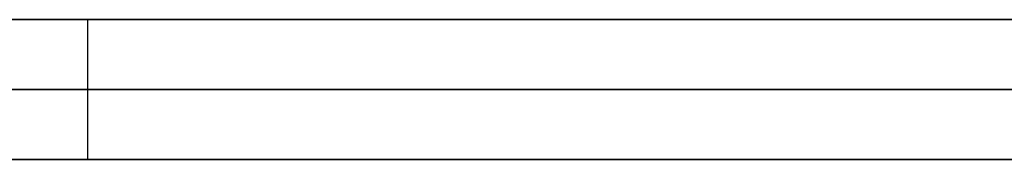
# Model space of a CAD drawing. Extents: x -3.09 to 3.09, y -0.36 to 1.94.
# Tile 46 of 168: x -1.875676 to -1.872865, y 1.8416 to 1.842. Entities that reach past the tile are written whole.
import ezdxf

# ---------------------------------------------------------------- set-up
doc = ezdxf.new("R2010")
doc.units = 0
doc.layers.get('0').update_dxf_attribs({"linetype": 'CONTINUOUS'})

# ---------------------------------------------------------------- blocks, each defined once
blk = doc.blocks.new('*U1')
at = {"extrusion": (0, 1, 0)}
for p, q in [((-3.01875, 1.842, 0.83), (3.01875, 1.842, 0.83)), ((3.01875, 1.842, -0.83), (-3.01875, 1.842, -0.83)), ((-2.92375, 1.842, -0.815), (2.92375, 1.842, -0.815)), ((2.92375, 1.842, 0.815), (-2.92375, 1.842, 0.815)), ((2.92375, 1.842, -0.7525), (-2.92375, 1.842, -0.7525)), ((-2.92375, 1.842, 0.7525), (2.92375, 1.842, 0.7525)), ((-2.45875, 1.842, -0.25), (-0.01875, 1.842, -0.25)), ((-0.01875, 1.842, 0.25), (-2.45875, 1.842, 0.25)), ((-2.45875, 1.8418, 0.25), (-0.01875, 1.8418, 0.25)), ((-0.01875, 1.8418, -0.25), (-2.45875, 1.8418, -0.25)), ((2.92375, 1.8416, -0.815), (-2.92375, 1.8416, -0.815)), ((-2.92375, 1.8416, 0.815), (2.92375, 1.8416, 0.815)), ((2.92375, 1.8416, -0.7525), (-2.92375, 1.8416, -0.7525)), ((-2.92375, 1.8416, 0.7525), (2.92375, 1.8416, 0.7525))]:
    blk.add_line(p, q, dxfattribs=at)
at = {"extrusion": (0, 0, -1)}
for p, q in [((-3.01875, 1.842, 0.83), (3.01875, 1.842, 0.83)), ((2.92375, 1.842, -0.7525), (-2.92375, 1.842, -0.7525)), ((2.92375, 1.842, 0.815), (-2.92375, 1.842, 0.815)), ((-0.01875, 1.842, 0.25), (-2.45875, 1.842, 0.25)), ((-2.45875, 1.8418, 0.25), (-0.01875, 1.8418, 0.25)), ((2.92375, 1.8416, -0.7525), (-2.92375, 1.8416, -0.7525)), ((-2.92375, 1.8416, 0.815), (2.92375, 1.8416, 0.815))]:
    blk.add_line(p, q, dxfattribs=at)
for p, q in [((3.01875, 1.842, -0.83), (-3.01875, 1.842, -0.83)), ((-2.92375, 1.842, 0.7525), (2.92375, 1.842, 0.7525)), ((-2.92375, 1.842, -0.815), (2.92375, 1.842, -0.815)), ((-2.45875, 1.842, -0.25), (-0.01875, 1.842, -0.25)), ((-1.8754822, 1.842, 0.4251016), (-1.8754822, 1.8416, 0.4251016)), ((-1.8754822, 1.842, 0.4251016), (-1.8754822, 1.8416, 0.4251016)), ((-0.01875, 1.8418, -0.25), (-2.45875, 1.8418, -0.25)), ((-2.92375, 1.8416, 0.7525), (2.92375, 1.8416, 0.7525)), ((2.92375, 1.8416, -0.815), (-2.92375, 1.8416, -0.815))]:
    blk.add_line(p, q)
for points in [[(-1.87548, 1.842, 0.425102), (-1.87555, 1.842, 0.425064), (-1.87561, 1.842, 0.425027), (-1.87568, 1.842, 0.42499)], [(-1.87548, 1.842, 0.425102), (-1.87555, 1.842, 0.425064), (-1.87561, 1.842, 0.425027), (-1.87568, 1.842, 0.42499)], [(-1.87568, 1.842, 0.412187), (-1.87557, 1.842, 0.41221), (-1.87545, 1.842, 0.412234), (-1.87534, 1.842, 0.412258), (-1.87523, 1.842, 0.412282), (-1.87512, 1.842, 0.412307), (-1.875, 1.842, 0.412332), (-1.87489, 1.842, 0.412357), (-1.87478, 1.842, 0.412383), (-1.87467, 1.842, 0.412409), (-1.87456, 1.842, 0.412435), (-1.87444, 1.842, 0.412462), (-1.87433, 1.842, 0.412489), (-1.87422, 1.842, 0.412517), (-1.87411, 1.842, 0.412545), (-1.874, 1.842, 0.412573), (-1.87389, 1.842, 0.412602), (-1.87378, 1.842, 0.412631), (-1.87366, 1.842, 0.412661), (-1.87355, 1.842, 0.412691), (-1.87344, 1.842, 0.412721), (-1.87333, 1.842, 0.412752), (-1.87322, 1.842, 0.412783), (-1.87311, 1.842, 0.412814), (-1.873, 1.842, 0.412846), (-1.87289, 1.842, 0.412878), (-1.87278, 1.842, 0.41291)], [(-1.87568, 1.842, 0.412187), (-1.87557, 1.842, 0.41221), (-1.87545, 1.842, 0.412234), (-1.87534, 1.842, 0.412258), (-1.87523, 1.842, 0.412282), (-1.87512, 1.842, 0.412307), (-1.875, 1.842, 0.412332), (-1.87489, 1.842, 0.412357), (-1.87478, 1.842, 0.412383), (-1.87467, 1.842, 0.412409), (-1.87456, 1.842, 0.412435), (-1.87444, 1.842, 0.412462), (-1.87433, 1.842, 0.412489), (-1.87422, 1.842, 0.412517), (-1.87411, 1.842, 0.412545), (-1.874, 1.842, 0.412573), (-1.87389, 1.842, 0.412602), (-1.87378, 1.842, 0.412631), (-1.87366, 1.842, 0.412661), (-1.87355, 1.842, 0.412691), (-1.87344, 1.842, 0.412721), (-1.87333, 1.842, 0.412752), (-1.87322, 1.842, 0.412783), (-1.87311, 1.842, 0.412814), (-1.873, 1.842, 0.412846), (-1.87289, 1.842, 0.412878), (-1.87278, 1.842, 0.41291)], [(-1.87575, 1.842, 0.498307), (-1.87564, 1.842, 0.49828), (-1.87554, 1.842, 0.498253), (-1.87543, 1.842, 0.498226), (-1.87533, 1.842, 0.498198), (-1.87522, 1.842, 0.49817), (-1.87512, 1.842, 0.498142), (-1.87502, 1.842, 0.498113), (-1.87491, 1.842, 0.498084), (-1.87481, 1.842, 0.498055), (-1.87471, 1.842, 0.498025), (-1.8746, 1.842, 0.497995), (-1.8745, 1.842, 0.497965), (-1.8744, 1.842, 0.497934), (-1.8743, 1.842, 0.497903), (-1.8742, 1.842, 0.497872), (-1.8741, 1.842, 0.49784), (-1.874, 1.842, 0.497808), (-1.8739, 1.842, 0.497775), (-1.8738, 1.842, 0.497743), (-1.87371, 1.842, 0.497709), (-1.87361, 1.842, 0.497676), (-1.87351, 1.842, 0.497642), (-1.87341, 1.842, 0.497608), (-1.87332, 1.842, 0.497574), (-1.87322, 1.842, 0.497539), (-1.87312, 1.842, 0.497504), (-1.87303, 1.842, 0.497468), (-1.87293, 1.842, 0.497432), (-1.87284, 1.842, 0.497396)], [(-1.87575, 1.842, 0.498307), (-1.87564, 1.842, 0.49828), (-1.87554, 1.842, 0.498253), (-1.87543, 1.842, 0.498226), (-1.87533, 1.842, 0.498198), (-1.87522, 1.842, 0.49817), (-1.87512, 1.842, 0.498142), (-1.87502, 1.842, 0.498113), (-1.87491, 1.842, 0.498084), (-1.87481, 1.842, 0.498055), (-1.87471, 1.842, 0.498025), (-1.8746, 1.842, 0.497995), (-1.8745, 1.842, 0.497965), (-1.8744, 1.842, 0.497934), (-1.8743, 1.842, 0.497903), (-1.8742, 1.842, 0.497872), (-1.8741, 1.842, 0.49784), (-1.874, 1.842, 0.497808), (-1.8739, 1.842, 0.497775), (-1.8738, 1.842, 0.497743), (-1.87371, 1.842, 0.497709), (-1.87361, 1.842, 0.497676), (-1.87351, 1.842, 0.497642), (-1.87341, 1.842, 0.497608), (-1.87332, 1.842, 0.497574), (-1.87322, 1.842, 0.497539), (-1.87312, 1.842, 0.497504), (-1.87303, 1.842, 0.497468), (-1.87293, 1.842, 0.497432), (-1.87284, 1.842, 0.497396)], [(-1.87286, 1.842, 0.464065), (-1.87294, 1.842, 0.464039), (-1.87302, 1.842, 0.464013), (-1.8731, 1.842, 0.463987), (-1.87318, 1.842, 0.463962), (-1.87325, 1.842, 0.463937), (-1.87333, 1.842, 0.463912), (-1.87341, 1.842, 0.463888), (-1.87349, 1.842, 0.463863), (-1.87358, 1.842, 0.46384), (-1.87366, 1.842, 0.463816), (-1.87374, 1.842, 0.463792), (-1.87382, 1.842, 0.463769), (-1.8739, 1.842, 0.463746), (-1.87398, 1.842, 0.463724), (-1.87407, 1.842, 0.463701), (-1.87415, 1.842, 0.463679), (-1.87423, 1.842, 0.463658), (-1.87431, 1.842, 0.463636), (-1.8744, 1.842, 0.463615), (-1.87448, 1.842, 0.463594), (-1.87457, 1.842, 0.463573), (-1.87465, 1.842, 0.463553), (-1.87474, 1.842, 0.463532), (-1.87482, 1.842, 0.463512), (-1.87491, 1.842, 0.463493), (-1.87499, 1.842, 0.463473), (-1.87508, 1.842, 0.463454), (-1.87517, 1.842, 0.463435), (-1.87525, 1.842, 0.463417), (-1.87534, 1.842, 0.463399), (-1.87543, 1.842, 0.463381), (-1.87552, 1.842, 0.463363), (-1.8756, 1.842, 0.463345), (-1.87569, 1.842, 0.463328)], [(-1.87286, 1.842, 0.464065), (-1.87294, 1.842, 0.464039), (-1.87302, 1.842, 0.464013), (-1.8731, 1.842, 0.463987), (-1.87318, 1.842, 0.463962), (-1.87325, 1.842, 0.463937), (-1.87333, 1.842, 0.463912), (-1.87341, 1.842, 0.463888), (-1.87349, 1.842, 0.463863), (-1.87358, 1.842, 0.46384), (-1.87366, 1.842, 0.463816), (-1.87374, 1.842, 0.463792), (-1.87382, 1.842, 0.463769), (-1.8739, 1.842, 0.463746), (-1.87398, 1.842, 0.463724), (-1.87407, 1.842, 0.463701), (-1.87415, 1.842, 0.463679), (-1.87423, 1.842, 0.463658), (-1.87431, 1.842, 0.463636), (-1.8744, 1.842, 0.463615), (-1.87448, 1.842, 0.463594), (-1.87457, 1.842, 0.463573), (-1.87465, 1.842, 0.463553), (-1.87474, 1.842, 0.463532), (-1.87482, 1.842, 0.463512), (-1.87491, 1.842, 0.463493), (-1.87499, 1.842, 0.463473), (-1.87508, 1.842, 0.463454), (-1.87517, 1.842, 0.463435), (-1.87525, 1.842, 0.463417), (-1.87534, 1.842, 0.463399), (-1.87543, 1.842, 0.463381), (-1.87552, 1.842, 0.463363), (-1.8756, 1.842, 0.463345), (-1.87569, 1.842, 0.463328)], [(-1.87285, 1.842, 0.509677), (-1.873, 1.842, 0.50971), (-1.87315, 1.842, 0.509743), (-1.87331, 1.842, 0.509776), (-1.87346, 1.842, 0.509808), (-1.87362, 1.842, 0.50984), (-1.87378, 1.842, 0.509872), (-1.87393, 1.842, 0.509903), (-1.87409, 1.842, 0.509933), (-1.87425, 1.842, 0.509964), (-1.87441, 1.842, 0.509994), (-1.87457, 1.842, 0.510023), (-1.87473, 1.842, 0.510052), (-1.87489, 1.842, 0.510081), (-1.87506, 1.842, 0.510109), (-1.87522, 1.842, 0.510137), (-1.87539, 1.842, 0.510164), (-1.87555, 1.842, 0.510191), (-1.87572, 1.842, 0.510218)], [(-1.87285, 1.842, 0.509677), (-1.873, 1.842, 0.50971), (-1.87315, 1.842, 0.509743), (-1.87331, 1.842, 0.509776), (-1.87346, 1.842, 0.509808), (-1.87362, 1.842, 0.50984), (-1.87378, 1.842, 0.509872), (-1.87393, 1.842, 0.509903), (-1.87409, 1.842, 0.509933), (-1.87425, 1.842, 0.509964), (-1.87441, 1.842, 0.509994), (-1.87457, 1.842, 0.510023), (-1.87473, 1.842, 0.510052), (-1.87489, 1.842, 0.510081), (-1.87506, 1.842, 0.510109), (-1.87522, 1.842, 0.510137), (-1.87539, 1.842, 0.510164), (-1.87555, 1.842, 0.510191), (-1.87572, 1.842, 0.510218)], [(-1.87568, 1.842, 0.447735), (-1.87562, 1.842, 0.44769), (-1.87555, 1.842, 0.447646), (-1.87549, 1.842, 0.4476), (-1.87543, 1.842, 0.447555), (-1.87536, 1.842, 0.447509), (-1.8753, 1.842, 0.447464), (-1.87524, 1.842, 0.447417), (-1.87518, 1.842, 0.447371), (-1.87512, 1.842, 0.447324), (-1.87506, 1.842, 0.447278), (-1.875, 1.842, 0.44723), (-1.87494, 1.842, 0.447183), (-1.87488, 1.842, 0.447135), (-1.87483, 1.842, 0.447088), (-1.87477, 1.842, 0.447039), (-1.87471, 1.842, 0.446991), (-1.87465, 1.842, 0.446942), (-1.8746, 1.842, 0.446894), (-1.87454, 1.842, 0.446844), (-1.87449, 1.842, 0.446795), (-1.87443, 1.842, 0.446745), (-1.87437, 1.842, 0.446696), (-1.87432, 1.842, 0.446645), (-1.87427, 1.842, 0.446595), (-1.87421, 1.842, 0.446544), (-1.87416, 1.842, 0.446493), (-1.87411, 1.842, 0.446442), (-1.87405, 1.842, 0.446391), (-1.874, 1.842, 0.446339), (-1.87395, 1.842, 0.446287), (-1.8739, 1.842, 0.446235), (-1.87385, 1.842, 0.446183), (-1.8738, 1.842, 0.44613), (-1.87375, 1.842, 0.446077), (-1.8737, 1.842, 0.446024), (-1.87365, 1.842, 0.445971), (-1.8736, 1.842, 0.445917), (-1.87355, 1.842, 0.445863), (-1.8735, 1.842, 0.445809), (-1.87346, 1.842, 0.445755), (-1.87341, 1.842, 0.4457), (-1.87336, 1.842, 0.445645), (-1.87332, 1.842, 0.44559), (-1.87327, 1.842, 0.445535), (-1.87322, 1.842, 0.445479), (-1.87318, 1.842, 0.445423), (-1.87314, 1.842, 0.445367), (-1.87309, 1.842, 0.445311), (-1.87305, 1.842, 0.445254), (-1.873, 1.842, 0.445197), (-1.87296, 1.842, 0.44514), (-1.87292, 1.842, 0.445083), (-1.87288, 1.842, 0.445025), (-1.87283, 1.842, 0.444967)], [(-1.87568, 1.842, 0.447735), (-1.87562, 1.842, 0.44769), (-1.87555, 1.842, 0.447646), (-1.87549, 1.842, 0.4476), (-1.87543, 1.842, 0.447555), (-1.87536, 1.842, 0.447509), (-1.8753, 1.842, 0.447464), (-1.87524, 1.842, 0.447417), (-1.87518, 1.842, 0.447371), (-1.87512, 1.842, 0.447324), (-1.87506, 1.842, 0.447278), (-1.875, 1.842, 0.44723), (-1.87494, 1.842, 0.447183), (-1.87488, 1.842, 0.447135), (-1.87483, 1.842, 0.447088), (-1.87477, 1.842, 0.447039), (-1.87471, 1.842, 0.446991), (-1.87465, 1.842, 0.446942), (-1.8746, 1.842, 0.446894), (-1.87454, 1.842, 0.446844), (-1.87449, 1.842, 0.446795), (-1.87443, 1.842, 0.446745), (-1.87437, 1.842, 0.446696), (-1.87432, 1.842, 0.446645), (-1.87427, 1.842, 0.446595), (-1.87421, 1.842, 0.446544), (-1.87416, 1.842, 0.446493), (-1.87411, 1.842, 0.446442), (-1.87405, 1.842, 0.446391), (-1.874, 1.842, 0.446339), (-1.87395, 1.842, 0.446287), (-1.8739, 1.842, 0.446235), (-1.87385, 1.842, 0.446183), (-1.8738, 1.842, 0.44613), (-1.87375, 1.842, 0.446077), (-1.8737, 1.842, 0.446024), (-1.87365, 1.842, 0.445971), (-1.8736, 1.842, 0.445917), (-1.87355, 1.842, 0.445863), (-1.8735, 1.842, 0.445809), (-1.87346, 1.842, 0.445755), (-1.87341, 1.842, 0.4457), (-1.87336, 1.842, 0.445645), (-1.87332, 1.842, 0.44559), (-1.87327, 1.842, 0.445535), (-1.87322, 1.842, 0.445479), (-1.87318, 1.842, 0.445423), (-1.87314, 1.842, 0.445367), (-1.87309, 1.842, 0.445311), (-1.87305, 1.842, 0.445254), (-1.873, 1.842, 0.445197), (-1.87296, 1.842, 0.44514), (-1.87292, 1.842, 0.445083), (-1.87288, 1.842, 0.445025), (-1.87283, 1.842, 0.444967)], [(-1.87283, 1.842, 0.427243), (-1.87287, 1.842, 0.427199), (-1.87291, 1.842, 0.427156), (-1.87294, 1.842, 0.427112), (-1.87298, 1.842, 0.427069), (-1.87302, 1.842, 0.427026), (-1.87306, 1.842, 0.426983), (-1.8731, 1.842, 0.42694), (-1.87315, 1.842, 0.426898), (-1.87319, 1.842, 0.426856), (-1.87323, 1.842, 0.426814), (-1.87327, 1.842, 0.426772), (-1.87331, 1.842, 0.42673), (-1.87335, 1.842, 0.426689), (-1.8734, 1.842, 0.426647), (-1.87344, 1.842, 0.426606), (-1.87348, 1.842, 0.426566), (-1.87353, 1.842, 0.426525), (-1.87357, 1.842, 0.426485), (-1.87362, 1.842, 0.426444), (-1.87366, 1.842, 0.426404), (-1.8737, 1.842, 0.426365), (-1.87375, 1.842, 0.426325), (-1.8738, 1.842, 0.426286), (-1.87384, 1.842, 0.426246), (-1.87389, 1.842, 0.426207), (-1.87393, 1.842, 0.426169), (-1.87398, 1.842, 0.42613), (-1.87403, 1.842, 0.426092), (-1.87408, 1.842, 0.426054), (-1.87412, 1.842, 0.426016), (-1.87417, 1.842, 0.425978), (-1.87422, 1.842, 0.42594), (-1.87427, 1.842, 0.425903), (-1.87432, 1.842, 0.425866), (-1.87437, 1.842, 0.425829), (-1.87442, 1.842, 0.425792), (-1.87447, 1.842, 0.425756), (-1.87452, 1.842, 0.42572), (-1.87457, 1.842, 0.425684), (-1.87462, 1.842, 0.425648), (-1.87467, 1.842, 0.425612), (-1.87472, 1.842, 0.425577), (-1.87478, 1.842, 0.425541), (-1.87483, 1.842, 0.425506), (-1.87488, 1.842, 0.425471), (-1.87493, 1.842, 0.425437), (-1.87499, 1.842, 0.425402), (-1.87504, 1.842, 0.425368), (-1.8751, 1.842, 0.425334), (-1.87515, 1.842, 0.4253), (-1.8752, 1.842, 0.425267), (-1.87526, 1.842, 0.425233), (-1.87531, 1.842, 0.4252), (-1.87537, 1.842, 0.425167), (-1.87543, 1.842, 0.425134), (-1.87548, 1.842, 0.425102)], [(-1.87283, 1.842, 0.427243), (-1.87287, 1.842, 0.427199), (-1.87291, 1.842, 0.427156), (-1.87294, 1.842, 0.427112), (-1.87298, 1.842, 0.427069), (-1.87302, 1.842, 0.427026), (-1.87306, 1.842, 0.426983), (-1.8731, 1.842, 0.42694), (-1.87315, 1.842, 0.426898), (-1.87319, 1.842, 0.426856), (-1.87323, 1.842, 0.426814), (-1.87327, 1.842, 0.426772), (-1.87331, 1.842, 0.42673), (-1.87335, 1.842, 0.426689), (-1.8734, 1.842, 0.426647), (-1.87344, 1.842, 0.426606), (-1.87348, 1.842, 0.426566), (-1.87353, 1.842, 0.426525), (-1.87357, 1.842, 0.426485), (-1.87362, 1.842, 0.426444), (-1.87366, 1.842, 0.426404), (-1.8737, 1.842, 0.426365), (-1.87375, 1.842, 0.426325), (-1.8738, 1.842, 0.426286), (-1.87384, 1.842, 0.426246), (-1.87389, 1.842, 0.426207), (-1.87393, 1.842, 0.426169), (-1.87398, 1.842, 0.42613), (-1.87403, 1.842, 0.426092), (-1.87408, 1.842, 0.426054), (-1.87412, 1.842, 0.426016), (-1.87417, 1.842, 0.425978), (-1.87422, 1.842, 0.42594), (-1.87427, 1.842, 0.425903), (-1.87432, 1.842, 0.425866), (-1.87437, 1.842, 0.425829), (-1.87442, 1.842, 0.425792), (-1.87447, 1.842, 0.425756), (-1.87452, 1.842, 0.42572), (-1.87457, 1.842, 0.425684), (-1.87462, 1.842, 0.425648), (-1.87467, 1.842, 0.425612), (-1.87472, 1.842, 0.425577), (-1.87478, 1.842, 0.425541), (-1.87483, 1.842, 0.425506), (-1.87488, 1.842, 0.425471), (-1.87493, 1.842, 0.425437), (-1.87499, 1.842, 0.425402), (-1.87504, 1.842, 0.425368), (-1.8751, 1.842, 0.425334), (-1.87515, 1.842, 0.4253), (-1.8752, 1.842, 0.425267), (-1.87526, 1.842, 0.425233), (-1.87531, 1.842, 0.4252), (-1.87537, 1.842, 0.425167), (-1.87543, 1.842, 0.425134), (-1.87548, 1.842, 0.425102)], [(-1.87548, 1.8416, 0.425102), (-1.87558, 1.8416, 0.425045), (-1.87568, 1.8416, 0.42499)], [(-1.87548, 1.8416, 0.425102), (-1.87558, 1.8416, 0.425045), (-1.87568, 1.8416, 0.42499)], [(-1.8728, 1.8416, 0.412906), (-1.87296, 1.8416, 0.412857), (-1.87313, 1.8416, 0.412809), (-1.87329, 1.8416, 0.412762), (-1.87346, 1.8416, 0.412716), (-1.87363, 1.8416, 0.412671), (-1.87379, 1.8416, 0.412626), (-1.87396, 1.8416, 0.412583), (-1.87413, 1.8416, 0.41254), (-1.8743, 1.8416, 0.412498), (-1.87446, 1.8416, 0.412457), (-1.87463, 1.8416, 0.412417), (-1.8748, 1.8416, 0.412378), (-1.87497, 1.8416, 0.412339), (-1.87514, 1.8416, 0.412302), (-1.87531, 1.8416, 0.412265), (-1.87548, 1.8416, 0.412229), (-1.87565, 1.8416, 0.412194), (-1.87582, 1.8416, 0.41216)], [(-1.8728, 1.8416, 0.412906), (-1.87296, 1.8416, 0.412857), (-1.87313, 1.8416, 0.412809), (-1.87329, 1.8416, 0.412762), (-1.87346, 1.8416, 0.412716), (-1.87363, 1.8416, 0.412671), (-1.87379, 1.8416, 0.412626), (-1.87396, 1.8416, 0.412583), (-1.87413, 1.8416, 0.41254), (-1.8743, 1.8416, 0.412498), (-1.87446, 1.8416, 0.412457), (-1.87463, 1.8416, 0.412417), (-1.8748, 1.8416, 0.412378), (-1.87497, 1.8416, 0.412339), (-1.87514, 1.8416, 0.412302), (-1.87531, 1.8416, 0.412265), (-1.87548, 1.8416, 0.412229), (-1.87565, 1.8416, 0.412194), (-1.87582, 1.8416, 0.41216)], [(-1.87582, 1.8416, 0.498325), (-1.87566, 1.8416, 0.498285), (-1.87551, 1.8416, 0.498244), (-1.87535, 1.8416, 0.498203), (-1.87519, 1.8416, 0.498161), (-1.87503, 1.8416, 0.498118), (-1.87488, 1.8416, 0.498074), (-1.87472, 1.8416, 0.49803), (-1.87457, 1.8416, 0.497985), (-1.87442, 1.8416, 0.497939), (-1.87427, 1.8416, 0.497892), (-1.87412, 1.8416, 0.497845), (-1.87397, 1.8416, 0.497796), (-1.87382, 1.8416, 0.497747), (-1.87367, 1.8416, 0.497697), (-1.87352, 1.8416, 0.497647), (-1.87338, 1.8416, 0.497595), (-1.87323, 1.8416, 0.497543), (-1.87309, 1.8416, 0.49749), (-1.87295, 1.8416, 0.497437), (-1.8728, 1.8416, 0.497382)], [(-1.87582, 1.8416, 0.498325), (-1.87566, 1.8416, 0.498285), (-1.87551, 1.8416, 0.498244), (-1.87535, 1.8416, 0.498203), (-1.87519, 1.8416, 0.498161), (-1.87503, 1.8416, 0.498118), (-1.87488, 1.8416, 0.498074), (-1.87472, 1.8416, 0.49803), (-1.87457, 1.8416, 0.497985), (-1.87442, 1.8416, 0.497939), (-1.87427, 1.8416, 0.497892), (-1.87412, 1.8416, 0.497845), (-1.87397, 1.8416, 0.497796), (-1.87382, 1.8416, 0.497747), (-1.87367, 1.8416, 0.497697), (-1.87352, 1.8416, 0.497647), (-1.87338, 1.8416, 0.497595), (-1.87323, 1.8416, 0.497543), (-1.87309, 1.8416, 0.49749), (-1.87295, 1.8416, 0.497437), (-1.8728, 1.8416, 0.497382)], [(-1.87275, 1.8416, 0.464102), (-1.87287, 1.8416, 0.464062), (-1.87299, 1.8416, 0.464023), (-1.8731, 1.8416, 0.463985), (-1.87322, 1.8416, 0.463947), (-1.87334, 1.8416, 0.463909), (-1.87346, 1.8416, 0.463873), (-1.87358, 1.8416, 0.463837), (-1.87371, 1.8416, 0.463801), (-1.87383, 1.8416, 0.463766), (-1.87395, 1.8416, 0.463732), (-1.87408, 1.8416, 0.463698), (-1.8742, 1.8416, 0.463665), (-1.87433, 1.8416, 0.463633), (-1.87445, 1.8416, 0.463601), (-1.87458, 1.8416, 0.46357), (-1.87471, 1.8416, 0.463539), (-1.87484, 1.8416, 0.463509), (-1.87496, 1.8416, 0.46348), (-1.87509, 1.8416, 0.463451), (-1.87522, 1.8416, 0.463423), (-1.87536, 1.8416, 0.463395), (-1.87549, 1.8416, 0.463368), (-1.87562, 1.8416, 0.463342), (-1.87575, 1.8416, 0.463316)], [(-1.87275, 1.8416, 0.464102), (-1.87287, 1.8416, 0.464062), (-1.87299, 1.8416, 0.464023), (-1.8731, 1.8416, 0.463985), (-1.87322, 1.8416, 0.463947), (-1.87334, 1.8416, 0.463909), (-1.87346, 1.8416, 0.463873), (-1.87358, 1.8416, 0.463837), (-1.87371, 1.8416, 0.463801), (-1.87383, 1.8416, 0.463766), (-1.87395, 1.8416, 0.463732), (-1.87408, 1.8416, 0.463698), (-1.8742, 1.8416, 0.463665), (-1.87433, 1.8416, 0.463633), (-1.87445, 1.8416, 0.463601), (-1.87458, 1.8416, 0.46357), (-1.87471, 1.8416, 0.463539), (-1.87484, 1.8416, 0.463509), (-1.87496, 1.8416, 0.46348), (-1.87509, 1.8416, 0.463451), (-1.87522, 1.8416, 0.463423), (-1.87536, 1.8416, 0.463395), (-1.87549, 1.8416, 0.463368), (-1.87562, 1.8416, 0.463342), (-1.87575, 1.8416, 0.463316)], [(-1.87586, 1.8416, 0.510239), (-1.87561, 1.8416, 0.5102), (-1.87536, 1.8416, 0.510159), (-1.87511, 1.8416, 0.510118), (-1.87486, 1.8416, 0.510075), (-1.87462, 1.8416, 0.510032), (-1.87438, 1.8416, 0.509988), (-1.87414, 1.8416, 0.509943), (-1.8739, 1.8416, 0.509897), (-1.87367, 1.8416, 0.50985), (-1.87343, 1.8416, 0.509802), (-1.8732, 1.8416, 0.509753), (-1.87297, 1.8416, 0.509703), (-1.87274, 1.8416, 0.509652)], [(-1.87586, 1.8416, 0.510239), (-1.87561, 1.8416, 0.5102), (-1.87536, 1.8416, 0.510159), (-1.87511, 1.8416, 0.510118), (-1.87486, 1.8416, 0.510075), (-1.87462, 1.8416, 0.510032), (-1.87438, 1.8416, 0.509988), (-1.87414, 1.8416, 0.509943), (-1.8739, 1.8416, 0.509897), (-1.87367, 1.8416, 0.50985), (-1.87343, 1.8416, 0.509802), (-1.8732, 1.8416, 0.509753), (-1.87297, 1.8416, 0.509703), (-1.87274, 1.8416, 0.509652)], [(-1.87574, 1.8416, 0.447779), (-1.87565, 1.8416, 0.447712), (-1.87555, 1.8416, 0.447644), (-1.87546, 1.8416, 0.447577), (-1.87536, 1.8416, 0.447508), (-1.87527, 1.8416, 0.447439), (-1.87518, 1.8416, 0.447369), (-1.87509, 1.8416, 0.447299), (-1.875, 1.8416, 0.447228), (-1.87491, 1.8416, 0.447157), (-1.87482, 1.8416, 0.447085), (-1.87474, 1.8416, 0.447012), (-1.87465, 1.8416, 0.446939), (-1.87457, 1.8416, 0.446866), (-1.87448, 1.8416, 0.446792), (-1.8744, 1.8416, 0.446717), (-1.87432, 1.8416, 0.446641), (-1.87423, 1.8416, 0.446566), (-1.87415, 1.8416, 0.446489), (-1.87408, 1.8416, 0.446412), (-1.874, 1.8416, 0.446334), (-1.87392, 1.8416, 0.446256), (-1.87384, 1.8416, 0.446178), (-1.87377, 1.8416, 0.446098), (-1.87369, 1.8416, 0.446018), (-1.87362, 1.8416, 0.445938), (-1.87355, 1.8416, 0.445857), (-1.87347, 1.8416, 0.445775), (-1.8734, 1.8416, 0.445693), (-1.87333, 1.8416, 0.445611), (-1.87326, 1.8416, 0.445527), (-1.8732, 1.8416, 0.445443), (-1.87313, 1.8416, 0.445359), (-1.87306, 1.8416, 0.445274), (-1.873, 1.8416, 0.445189), (-1.87293, 1.8416, 0.445102), (-1.87287, 1.8416, 0.445016), (-1.87281, 1.8416, 0.444929)], [(-1.87574, 1.8416, 0.447779), (-1.87565, 1.8416, 0.447712), (-1.87555, 1.8416, 0.447644), (-1.87546, 1.8416, 0.447577), (-1.87536, 1.8416, 0.447508), (-1.87527, 1.8416, 0.447439), (-1.87518, 1.8416, 0.447369), (-1.87509, 1.8416, 0.447299), (-1.875, 1.8416, 0.447228), (-1.87491, 1.8416, 0.447157), (-1.87482, 1.8416, 0.447085), (-1.87474, 1.8416, 0.447012), (-1.87465, 1.8416, 0.446939), (-1.87457, 1.8416, 0.446866), (-1.87448, 1.8416, 0.446792), (-1.8744, 1.8416, 0.446717), (-1.87432, 1.8416, 0.446641), (-1.87423, 1.8416, 0.446566), (-1.87415, 1.8416, 0.446489), (-1.87408, 1.8416, 0.446412), (-1.874, 1.8416, 0.446334), (-1.87392, 1.8416, 0.446256), (-1.87384, 1.8416, 0.446178), (-1.87377, 1.8416, 0.446098), (-1.87369, 1.8416, 0.446018), (-1.87362, 1.8416, 0.445938), (-1.87355, 1.8416, 0.445857), (-1.87347, 1.8416, 0.445775), (-1.8734, 1.8416, 0.445693), (-1.87333, 1.8416, 0.445611), (-1.87326, 1.8416, 0.445527), (-1.8732, 1.8416, 0.445443), (-1.87313, 1.8416, 0.445359), (-1.87306, 1.8416, 0.445274), (-1.873, 1.8416, 0.445189), (-1.87293, 1.8416, 0.445102), (-1.87287, 1.8416, 0.445016), (-1.87281, 1.8416, 0.444929)], [(-1.87284, 1.8416, 0.427228), (-1.8729, 1.8416, 0.427162), (-1.87296, 1.8416, 0.427097), (-1.87302, 1.8416, 0.427032), (-1.87308, 1.8416, 0.426967), (-1.87314, 1.8416, 0.426903), (-1.8732, 1.8416, 0.42684), (-1.87326, 1.8416, 0.426777), (-1.87333, 1.8416, 0.426714), (-1.87339, 1.8416, 0.426652), (-1.87346, 1.8416, 0.42659), (-1.87352, 1.8416, 0.426529), (-1.87359, 1.8416, 0.426468), (-1.87366, 1.8416, 0.426408), (-1.87372, 1.8416, 0.426348), (-1.87379, 1.8416, 0.426289), (-1.87386, 1.8416, 0.42623), (-1.87393, 1.8416, 0.426172), (-1.874, 1.8416, 0.426114), (-1.87407, 1.8416, 0.426056), (-1.87415, 1.8416, 0.425999), (-1.87422, 1.8416, 0.425943), (-1.87429, 1.8416, 0.425887), (-1.87437, 1.8416, 0.425831), (-1.87444, 1.8416, 0.425776), (-1.87452, 1.8416, 0.425721), (-1.87459, 1.8416, 0.425667), (-1.87467, 1.8416, 0.425613), (-1.87475, 1.8416, 0.42556), (-1.87483, 1.8416, 0.425507), (-1.87491, 1.8416, 0.425455), (-1.87499, 1.8416, 0.425403), (-1.87507, 1.8416, 0.425352), (-1.87515, 1.8416, 0.425301), (-1.87523, 1.8416, 0.42525), (-1.87531, 1.8416, 0.4252), (-1.8754, 1.8416, 0.425151), (-1.87548, 1.8416, 0.425102)], [(-1.87284, 1.8416, 0.427228), (-1.8729, 1.8416, 0.427162), (-1.87296, 1.8416, 0.427097), (-1.87302, 1.8416, 0.427032), (-1.87308, 1.8416, 0.426967), (-1.87314, 1.8416, 0.426903), (-1.8732, 1.8416, 0.42684), (-1.87326, 1.8416, 0.426777), (-1.87333, 1.8416, 0.426714), (-1.87339, 1.8416, 0.426652), (-1.87346, 1.8416, 0.42659), (-1.87352, 1.8416, 0.426529), (-1.87359, 1.8416, 0.426468), (-1.87366, 1.8416, 0.426408), (-1.87372, 1.8416, 0.426348), (-1.87379, 1.8416, 0.426289), (-1.87386, 1.8416, 0.42623), (-1.87393, 1.8416, 0.426172), (-1.874, 1.8416, 0.426114), (-1.87407, 1.8416, 0.426056), (-1.87415, 1.8416, 0.425999), (-1.87422, 1.8416, 0.425943), (-1.87429, 1.8416, 0.425887), (-1.87437, 1.8416, 0.425831), (-1.87444, 1.8416, 0.425776), (-1.87452, 1.8416, 0.425721), (-1.87459, 1.8416, 0.425667), (-1.87467, 1.8416, 0.425613), (-1.87475, 1.8416, 0.42556), (-1.87483, 1.8416, 0.425507), (-1.87491, 1.8416, 0.425455), (-1.87499, 1.8416, 0.425403), (-1.87507, 1.8416, 0.425352), (-1.87515, 1.8416, 0.425301), (-1.87523, 1.8416, 0.42525), (-1.87531, 1.8416, 0.4252), (-1.8754, 1.8416, 0.425151), (-1.87548, 1.8416, 0.425102)]]:
    blk.add_polyline3d(points)
at = {"extrusion": (0, 1, 0)}
for centre, start, end in [((1.93875, -0.53, 1.842), 180, 270), ((1.93875, -0.44, 1.842), 90, 180), ((1.93875, -0.53, 1.8418), 180, 270), ((1.93875, -0.44, 1.8418), 90, 180), ((1.93875, -0.44, 1.8418), 90, 180), ((1.93875, -0.53, 1.8418), 180, 270)]:
    blk.add_arc(centre, 0.08, start, end, dxfattribs=at)
at = {"extrusion": (0, -1, 0)}
for centre, start, end in [((-1.93875, -0.44, -1.842), 0, 90), ((-1.93875, -0.53, -1.842), 270, 0)]:
    blk.add_arc(centre, 0.08, start, end, dxfattribs=at)

msp = doc.modelspace()

# ---------------------------------------------------------------- block references
msp.add_blockref('*U1', (0, 0))

doc.saveas('drawing.dxf')
